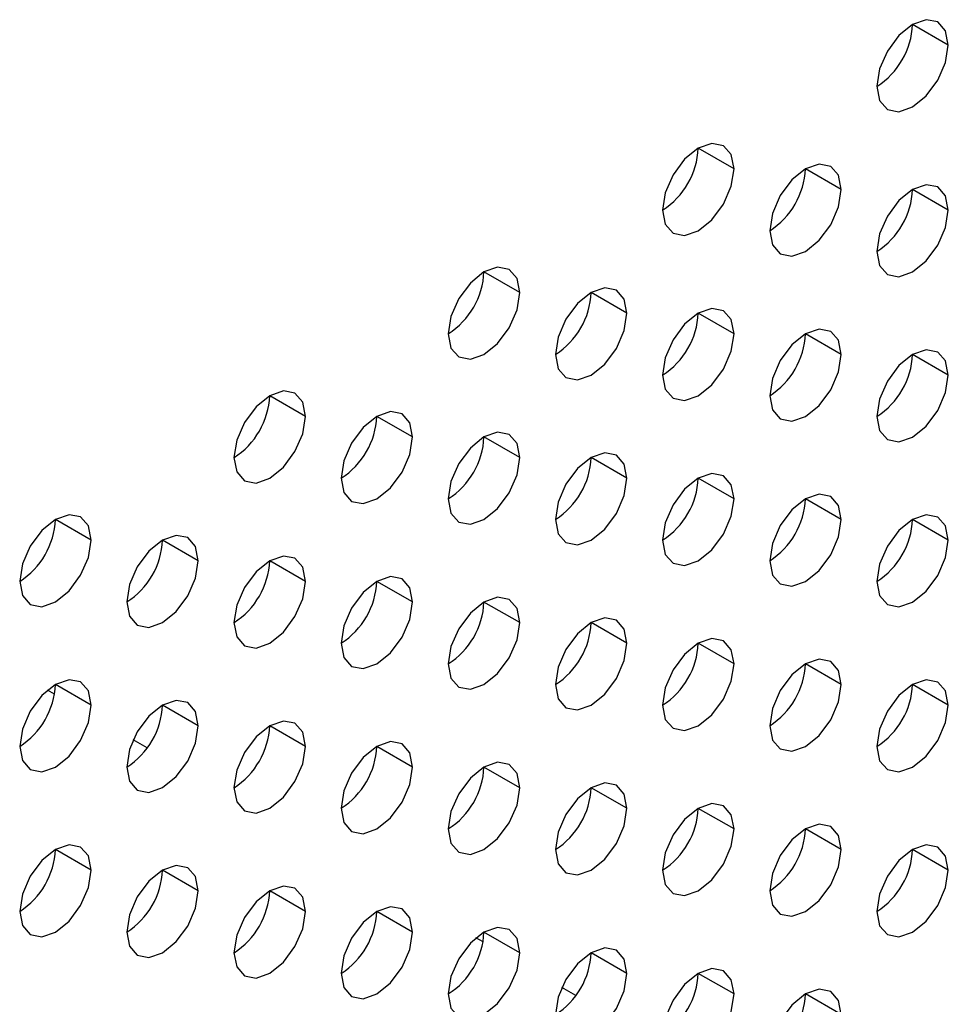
# Model space of a CAD drawing. Header units: millimetres. Extents: x 0 to 1118, y 0 to 864.
# Tile 231 of 256: x 967.55 to 969.39, y 681.24 to 683.19. Entities that reach past the tile are written whole.
import ezdxf

# ---------------------------------------------------------------- set-up
doc = ezdxf.new("R2010")
doc.units = ezdxf.units.MM

msp = doc.modelspace()

# ---------------------------------------------------------------- linework, layer by layer
at = {"color": 7, "linetype": 'Continuous', "lineweight": 25}
for p, q in [((969.3923, 683.1407), (969.3216, 683.1815)), ((968.968, 682.8958), (968.8973, 682.9366)), ((969.1802, 682.8549), (969.1094, 682.8957)), ((969.3923, 682.8141), (969.3216, 682.8549)), ((968.5438, 682.6508), (968.473, 682.6917)), ((968.7559, 682.61), (968.6852, 682.6508)), ((968.968, 682.5692), (968.8973, 682.61)), ((969.1802, 682.5283), (969.1094, 682.5691)), ((969.3923, 682.4875), (969.3216, 682.5283)), ((968.1195, 682.4059), (968.0488, 682.4467)), ((968.3316, 682.3651), (968.2609, 682.4059)), ((968.5438, 682.3242), (968.473, 682.3651)), ((968.7559, 682.2834), (968.6852, 682.3242)), ((968.968, 682.2425), (968.8973, 682.2834)), ((969.1802, 682.2017), (969.1094, 682.2425)), ((967.6952, 682.161), (967.6245, 682.2018)), ((969.3923, 682.1608), (969.3216, 682.2017)), ((967.9074, 682.1202), (967.8366, 682.161)), ((968.1195, 682.0793), (968.0488, 682.1201)), ((968.3316, 682.0385), (968.2609, 682.0793)), ((968.5438, 681.9976), (968.473, 682.0384)), ((968.7559, 681.9568), (968.6852, 681.9976)), ((968.968, 681.9159), (968.8973, 681.9567)), ((969.1802, 681.8751), (969.1094, 681.9159)), ((967.6952, 681.8344), (967.6245, 681.8752)), ((969.3923, 681.8342), (969.3216, 681.875)), ((967.6227, 681.8558), (967.6086, 681.8639)), ((967.9074, 681.7935), (967.8366, 681.8344)), ((968.1195, 681.7527), (968.0488, 681.7935)), ((967.8063, 681.7498), (967.7786, 681.7658)), ((968.3316, 681.7118), (968.2609, 681.7527)), ((968.5438, 681.671), (968.473, 681.7118)), ((968.7559, 681.6302), (968.6852, 681.671)), ((968.968, 681.5893), (968.8973, 681.6301)), ((969.1802, 681.5485), (969.1094, 681.5893)), ((967.6952, 681.5078), (967.6245, 681.5486)), ((969.3923, 681.5076), (969.3216, 681.5484)), ((967.9074, 681.4669), (967.8366, 681.5077)), ((968.1195, 681.4261), (968.0488, 681.4669)), ((968.3316, 681.3852), (968.2609, 681.426)), ((968.5438, 681.3444), (968.473, 681.3852)), ((968.4712, 681.3658), (968.4571, 681.3739)), ((968.7559, 681.3035), (968.6852, 681.3444)), ((968.968, 681.2627), (968.8973, 681.3035)), ((968.6548, 681.2598), (968.6271, 681.2758)), ((969.1802, 681.2218), (969.1094, 681.2627))]:
    msp.add_line(p, q, dxfattribs=at)
at = {"color": 7, "linetype": 'Continuous', "lineweight": 25, "flags": 128}
for points in [[(969.3923, 683.1407), (969.3869, 683.1688), (969.3716, 683.1865), (969.3486, 683.1909), (969.3216, 683.1815), (969.2945, 683.1597), (969.2716, 683.1287), (969.2562, 683.0934), (969.2509, 683.0591)], [(969.2509, 683.0591), (969.2562, 683.0309), (969.2716, 683.0133), (969.2945, 683.0088), (969.3216, 683.0182), (969.3486, 683.0401), (969.3716, 683.071), (969.3869, 683.1063), (969.3923, 683.1407)], [(968.968, 682.8958), (968.9626, 682.9239), (968.9473, 682.9416), (968.9244, 682.946), (968.8973, 682.9366), (968.8702, 682.9148), (968.8473, 682.8838), (968.832, 682.8485), (968.8266, 682.8141)], [(969.1802, 682.8549), (969.1748, 682.8831), (969.1594, 682.9007), (969.1365, 682.9052), (969.1094, 682.8958), (969.0824, 682.8739), (969.0594, 682.843), (969.0441, 682.8076), (969.0387, 682.7733)], [(968.8266, 682.8141), (968.832, 682.786), (968.8473, 682.7683), (968.8702, 682.7639), (968.8973, 682.7733), (968.9244, 682.7951), (968.9473, 682.8261), (968.9626, 682.8614), (968.968, 682.8958)], [(969.3923, 682.8141), (969.3869, 682.8422), (969.3716, 682.8599), (969.3486, 682.8643), (969.3216, 682.8549), (969.2945, 682.8331), (969.2716, 682.8021), (969.2562, 682.7668), (969.2509, 682.7324)], [(969.0387, 682.7733), (969.0441, 682.7451), (969.0594, 682.7275), (969.0824, 682.723), (969.1094, 682.7324), (969.1365, 682.7543), (969.1594, 682.7852), (969.1748, 682.8206), (969.1802, 682.8549)], [(969.2509, 682.7324), (969.2562, 682.7043), (969.2716, 682.6867), (969.2945, 682.6822), (969.3216, 682.6916), (969.3486, 682.7134), (969.3716, 682.7444), (969.3869, 682.7797), (969.3923, 682.8141)], [(968.5438, 682.6508), (968.5384, 682.679), (968.523, 682.6966), (968.5001, 682.7011), (968.473, 682.6917), (968.446, 682.6698), (968.423, 682.6389), (968.4077, 682.6036), (968.4023, 682.5692)], [(968.4023, 682.5692), (968.4077, 682.5411), (968.423, 682.5234), (968.446, 682.519), (968.473, 682.5284), (968.5001, 682.5502), (968.523, 682.5812), (968.5384, 682.6165), (968.5438, 682.6508)], [(968.7559, 682.61), (968.7505, 682.6381), (968.7352, 682.6558), (968.7122, 682.6602), (968.6852, 682.6508), (968.6581, 682.629), (968.6352, 682.5981), (968.6198, 682.5627), (968.6145, 682.5284)], [(968.6145, 682.5284), (968.6198, 682.5002), (968.6352, 682.4826), (968.6581, 682.4781), (968.6852, 682.4875), (968.7122, 682.5094), (968.7352, 682.5403), (968.7505, 682.5756), (968.7559, 682.61)], [(968.968, 682.5692), (968.9626, 682.5973), (968.9473, 682.6149), (968.9244, 682.6194), (968.8973, 682.61), (968.8702, 682.5882), (968.8473, 682.5572), (968.832, 682.5219), (968.8266, 682.4875)], [(969.1802, 682.5283), (969.1748, 682.5564), (969.1594, 682.5741), (969.1365, 682.5785), (969.1094, 682.5691), (969.0824, 682.5473), (969.0594, 682.5164), (969.0441, 682.481), (969.0387, 682.4467)], [(968.8266, 682.4875), (968.832, 682.4594), (968.8473, 682.4417), (968.8702, 682.4373), (968.8973, 682.4467), (968.9244, 682.4685), (968.9473, 682.4995), (968.9626, 682.5348), (968.968, 682.5692)], [(969.3923, 682.4875), (969.3869, 682.5156), (969.3716, 682.5332), (969.3486, 682.5377), (969.3216, 682.5283), (969.2945, 682.5065), (969.2716, 682.4755), (969.2562, 682.4402), (969.2509, 682.4058)], [(969.0387, 682.4467), (969.0441, 682.4185), (969.0594, 682.4009), (969.0824, 682.3964), (969.1094, 682.4058), (969.1365, 682.4277), (969.1594, 682.4586), (969.1748, 682.494), (969.1802, 682.5283)], [(969.2509, 682.4058), (969.2562, 682.3777), (969.2716, 682.36), (969.2945, 682.3556), (969.3216, 682.365), (969.3486, 682.3868), (969.3716, 682.4178), (969.3869, 682.4531), (969.3923, 682.4875)], [(968.1195, 682.4059), (968.1141, 682.4341), (968.0988, 682.4517), (968.0758, 682.4562), (968.0488, 682.4468), (968.0217, 682.4249), (967.9988, 682.394), (967.9835, 682.3586), (967.9781, 682.3243)], [(968.3316, 682.3651), (968.3262, 682.3932), (968.3109, 682.4109), (968.288, 682.4153), (968.2609, 682.4059), (968.2339, 682.3841), (968.2109, 682.3531), (968.1956, 682.3178), (968.1902, 682.2834)], [(967.9781, 682.3243), (967.9835, 682.2961), (967.9988, 682.2785), (968.0217, 682.274), (968.0488, 682.2835), (968.0758, 682.3053), (968.0988, 682.3362), (968.1141, 682.3716), (968.1195, 682.4059)], [(968.1902, 682.2834), (968.1956, 682.2553), (968.2109, 682.2377), (968.2339, 682.2332), (968.2609, 682.2426), (968.288, 682.2644), (968.3109, 682.2954), (968.3262, 682.3307), (968.3316, 682.3651)], [(968.5438, 682.3242), (968.5384, 682.3524), (968.523, 682.37), (968.5001, 682.3745), (968.473, 682.3651), (968.446, 682.3432), (968.423, 682.3123), (968.4077, 682.2769), (968.4023, 682.2426)], [(968.4023, 682.2426), (968.4077, 682.2145), (968.423, 682.1968), (968.446, 682.1924), (968.473, 682.2018), (968.5001, 682.2236), (968.523, 682.2545), (968.5384, 682.2899), (968.5438, 682.3242)], [(968.7559, 682.2834), (968.7505, 682.3115), (968.7352, 682.3292), (968.7122, 682.3336), (968.6852, 682.3242), (968.6581, 682.3024), (968.6352, 682.2714), (968.6198, 682.2361), (968.6145, 682.2017)], [(968.6145, 682.2017), (968.6198, 682.1736), (968.6352, 682.156), (968.6581, 682.1515), (968.6852, 682.1609), (968.7122, 682.1827), (968.7352, 682.2137), (968.7505, 682.249), (968.7559, 682.2834)], [(968.968, 682.2425), (968.9626, 682.2707), (968.9473, 682.2883), (968.9244, 682.2928), (968.8973, 682.2834), (968.8702, 682.2615), (968.8473, 682.2306), (968.832, 682.1953), (968.8266, 682.1609)], [(968.8266, 682.1609), (968.832, 682.1328), (968.8473, 682.1151), (968.8702, 682.1107), (968.8973, 682.1201), (968.9244, 682.1419), (968.9473, 682.1728), (968.9626, 682.2082), (968.968, 682.2425)], [(969.1802, 682.2017), (969.1748, 682.2298), (969.1594, 682.2475), (969.1365, 682.2519), (969.1094, 682.2425), (969.0824, 682.2207), (969.0594, 682.1897), (969.0441, 682.1544), (969.0387, 682.12)], [(967.6952, 682.161), (967.6898, 682.1891), (967.6745, 682.2068), (967.6516, 682.2112), (967.6245, 682.2018), (967.5975, 682.18), (967.5745, 682.1491), (967.5592, 682.1137), (967.5538, 682.0794)], [(969.0387, 682.12), (969.0441, 682.0919), (969.0594, 682.0743), (969.0824, 682.0698), (969.1094, 682.0792), (969.1365, 682.1011), (969.1594, 682.132), (969.1748, 682.1673), (969.1802, 682.2017)], [(969.3923, 682.1608), (969.3869, 682.189), (969.3716, 682.2066), (969.3486, 682.2111), (969.3216, 682.2017), (969.2945, 682.1798), (969.2716, 682.1489), (969.2562, 682.1136), (969.2509, 682.0792)], [(967.5538, 682.0794), (967.5592, 682.0512), (967.5745, 682.0336), (967.5975, 682.0291), (967.6245, 682.0385), (967.6516, 682.0604), (967.6745, 682.0913), (967.6898, 682.1266), (967.6952, 682.161)], [(967.9074, 682.1202), (967.902, 682.1483), (967.8866, 682.1659), (967.8637, 682.1704), (967.8366, 682.161), (967.8096, 682.1392), (967.7866, 682.1082), (967.7713, 682.0729), (967.7659, 682.0385)], [(969.2509, 682.0792), (969.2562, 682.0511), (969.2716, 682.0334), (969.2945, 682.029), (969.3216, 682.0384), (969.3486, 682.0602), (969.3716, 682.0911), (969.3869, 682.1265), (969.3923, 682.1608)], [(968.1195, 682.0793), (968.1141, 682.1074), (968.0988, 682.1251), (968.0758, 682.1295), (968.0488, 682.1201), (968.0217, 682.0983), (967.9988, 682.0674), (967.9835, 682.032), (967.9781, 681.9977)], [(967.7659, 682.0385), (967.7713, 682.0104), (967.7866, 681.9927), (967.8096, 681.9883), (967.8366, 681.9977), (967.8637, 682.0195), (967.8866, 682.0505), (967.902, 682.0858), (967.9074, 682.1202)], [(968.3316, 682.0385), (968.3262, 682.0666), (968.3109, 682.0842), (968.288, 682.0887), (968.2609, 682.0793), (968.2339, 682.0575), (968.2109, 682.0265), (968.1956, 681.9912), (968.1902, 681.9568)], [(967.9781, 681.9977), (967.9835, 681.9695), (967.9988, 681.9519), (968.0217, 681.9474), (968.0488, 681.9568), (968.0758, 681.9787), (968.0988, 682.0096), (968.1141, 682.045), (968.1195, 682.0793)], [(968.5438, 681.9976), (968.5384, 682.0258), (968.523, 682.0434), (968.5001, 682.0479), (968.473, 682.0384), (968.446, 682.0166), (968.423, 681.9857), (968.4077, 681.9503), (968.4023, 681.916)], [(968.1902, 681.9568), (968.1956, 681.9287), (968.2109, 681.911), (968.2339, 681.9066), (968.2609, 681.916), (968.288, 681.9378), (968.3109, 681.9688), (968.3262, 682.0041), (968.3316, 682.0385)], [(968.7559, 681.9568), (968.7505, 681.9849), (968.7352, 682.0026), (968.7122, 682.007), (968.6852, 681.9976), (968.6581, 681.9758), (968.6352, 681.9448), (968.6198, 681.9095), (968.6145, 681.8751)], [(968.4023, 681.916), (968.4077, 681.8878), (968.423, 681.8702), (968.446, 681.8657), (968.473, 681.8751), (968.5001, 681.897), (968.523, 681.9279), (968.5384, 681.9633), (968.5438, 681.9976)], [(968.968, 681.9159), (968.9626, 681.9441), (968.9473, 681.9617), (968.9244, 681.9662), (968.8973, 681.9568), (968.8702, 681.9349), (968.8473, 681.904), (968.832, 681.8686), (968.8266, 681.8343)], [(968.6145, 681.8751), (968.6198, 681.847), (968.6352, 681.8293), (968.6581, 681.8249), (968.6852, 681.8343), (968.7122, 681.8561), (968.7352, 681.8871), (968.7505, 681.9224), (968.7559, 681.9568)], [(968.8266, 681.8343), (968.832, 681.8061), (968.8473, 681.7885), (968.8702, 681.784), (968.8973, 681.7934), (968.9244, 681.8153), (968.9473, 681.8462), (968.9626, 681.8816), (968.968, 681.9159)], [(969.1802, 681.8751), (969.1748, 681.9032), (969.1594, 681.9209), (969.1365, 681.9253), (969.1094, 681.9159), (969.0824, 681.8941), (969.0594, 681.8631), (969.0441, 681.8278), (969.0387, 681.7934)], [(967.6952, 681.8344), (967.6898, 681.8625), (967.6745, 681.8802), (967.6516, 681.8846), (967.6245, 681.8752), (967.5975, 681.8534), (967.5745, 681.8224), (967.5592, 681.7871), (967.5538, 681.7527)], [(969.0387, 681.7934), (969.0441, 681.7653), (969.0594, 681.7477), (969.0824, 681.7432), (969.1094, 681.7526), (969.1365, 681.7744), (969.1594, 681.8054), (969.1748, 681.8407), (969.1802, 681.8751)], [(969.3923, 681.8342), (969.3869, 681.8624), (969.3716, 681.88), (969.3486, 681.8845), (969.3216, 681.8751), (969.2945, 681.8532), (969.2716, 681.8223), (969.2562, 681.7869), (969.2509, 681.7526)], [(967.5538, 681.7527), (967.5592, 681.7246), (967.5745, 681.707), (967.5975, 681.7025), (967.6245, 681.7119), (967.6516, 681.7337), (967.6745, 681.7647), (967.6898, 681.8), (967.6952, 681.8344)], [(967.9074, 681.7935), (967.902, 681.8217), (967.8866, 681.8393), (967.8637, 681.8438), (967.8366, 681.8344), (967.8096, 681.8125), (967.7866, 681.7816), (967.7713, 681.7463), (967.7659, 681.7119)], [(969.2509, 681.7526), (969.2562, 681.7244), (969.2716, 681.7068), (969.2945, 681.7023), (969.3216, 681.7118), (969.3486, 681.7336), (969.3716, 681.7645), (969.3869, 681.7999), (969.3923, 681.8342)], [(967.7659, 681.7119), (967.7713, 681.6838), (967.7866, 681.6661), (967.8096, 681.6617), (967.8366, 681.6711), (967.8637, 681.6929), (967.8866, 681.7238), (967.902, 681.7592), (967.9074, 681.7935)], [(968.1195, 681.7527), (968.1141, 681.7808), (968.0988, 681.7985), (968.0758, 681.8029), (968.0488, 681.7935), (968.0217, 681.7717), (967.9988, 681.7407), (967.9835, 681.7054), (967.9781, 681.6711)], [(967.9781, 681.6711), (967.9835, 681.6429), (967.9988, 681.6253), (968.0217, 681.6208), (968.0488, 681.6302), (968.0758, 681.6521), (968.0988, 681.683), (968.1141, 681.7183), (968.1195, 681.7527)], [(968.3316, 681.7118), (968.3262, 681.74), (968.3109, 681.7576), (968.288, 681.7621), (968.2609, 681.7527), (968.2339, 681.7308), (968.2109, 681.6999), (968.1956, 681.6646), (968.1902, 681.6302)], [(968.5438, 681.671), (968.5384, 681.6991), (968.523, 681.7168), (968.5001, 681.7212), (968.473, 681.7118), (968.446, 681.69), (968.423, 681.6591), (968.4077, 681.6237), (968.4023, 681.5894)], [(968.1902, 681.6302), (968.1956, 681.6021), (968.2109, 681.5844), (968.2339, 681.58), (968.2609, 681.5894), (968.288, 681.6112), (968.3109, 681.6422), (968.3262, 681.6775), (968.3316, 681.7118)], [(968.7559, 681.6302), (968.7505, 681.6583), (968.7352, 681.6759), (968.7122, 681.6804), (968.6852, 681.671), (968.6581, 681.6491), (968.6352, 681.6182), (968.6198, 681.5829), (968.6145, 681.5485)], [(968.4023, 681.5894), (968.4077, 681.5612), (968.423, 681.5436), (968.446, 681.5391), (968.473, 681.5485), (968.5001, 681.5704), (968.523, 681.6013), (968.5384, 681.6366), (968.5438, 681.671)], [(968.968, 681.5893), (968.9626, 681.6174), (968.9473, 681.6351), (968.9244, 681.6395), (968.8973, 681.6301), (968.8702, 681.6083), (968.8473, 681.5774), (968.832, 681.542), (968.8266, 681.5077)], [(968.6145, 681.5485), (968.6198, 681.5204), (968.6352, 681.5027), (968.6581, 681.4983), (968.6852, 681.5077), (968.7122, 681.5295), (968.7352, 681.5605), (968.7505, 681.5958), (968.7559, 681.6302)], [(969.1802, 681.5485), (969.1748, 681.5766), (969.1594, 681.5942), (969.1365, 681.5987), (969.1094, 681.5893), (969.0824, 681.5675), (969.0594, 681.5365), (969.0441, 681.5012), (969.0387, 681.4668)], [(968.8266, 681.5077), (968.832, 681.4795), (968.8473, 681.4619), (968.8702, 681.4574), (968.8973, 681.4668), (968.9244, 681.4887), (968.9473, 681.5196), (968.9626, 681.555), (968.968, 681.5893)], [(967.6952, 681.5078), (967.6898, 681.5359), (967.6745, 681.5536), (967.6516, 681.558), (967.6245, 681.5486), (967.5975, 681.5268), (967.5745, 681.4958), (967.5592, 681.4605), (967.5538, 681.4261)], [(969.3923, 681.5076), (969.3869, 681.5358), (969.3716, 681.5534), (969.3486, 681.5579), (969.3216, 681.5484), (969.2945, 681.5266), (969.2716, 681.4957), (969.2562, 681.4603), (969.2509, 681.426)], [(969.0387, 681.4668), (969.0441, 681.4387), (969.0594, 681.421), (969.0824, 681.4166), (969.1094, 681.426), (969.1365, 681.4478), (969.1594, 681.4788), (969.1748, 681.5141), (969.1802, 681.5485)], [(967.5538, 681.4261), (967.5592, 681.398), (967.5745, 681.3803), (967.5975, 681.3759), (967.6245, 681.3853), (967.6516, 681.4071), (967.6745, 681.4381), (967.6898, 681.4734), (967.6952, 681.5078)], [(967.9074, 681.4669), (967.902, 681.4951), (967.8866, 681.5127), (967.8637, 681.5172), (967.8366, 681.5078), (967.8096, 681.4859), (967.7866, 681.455), (967.7713, 681.4196), (967.7659, 681.3853)], [(969.2509, 681.426), (969.2562, 681.3978), (969.2716, 681.3802), (969.2945, 681.3757), (969.3216, 681.3851), (969.3486, 681.407), (969.3716, 681.4379), (969.3869, 681.4733), (969.3923, 681.5076)], [(967.7659, 681.3853), (967.7713, 681.3571), (967.7866, 681.3395), (967.8096, 681.335), (967.8366, 681.3444), (967.8637, 681.3663), (967.8866, 681.3972), (967.902, 681.4326), (967.9074, 681.4669)], [(968.1195, 681.4261), (968.1141, 681.4542), (968.0988, 681.4719), (968.0758, 681.4763), (968.0488, 681.4669), (968.0217, 681.4451), (967.9988, 681.4141), (967.9835, 681.3788), (967.9781, 681.3444)], [(967.9781, 681.3444), (967.9835, 681.3163), (967.9988, 681.2987), (968.0217, 681.2942), (968.0488, 681.3036), (968.0758, 681.3254), (968.0988, 681.3564), (968.1141, 681.3917), (968.1195, 681.4261)], [(968.3316, 681.3852), (968.3262, 681.4134), (968.3109, 681.431), (968.288, 681.4355), (968.2609, 681.4261), (968.2339, 681.4042), (968.2109, 681.3733), (968.1956, 681.3379), (968.1902, 681.3036)], [(968.1902, 681.3036), (968.1956, 681.2754), (968.2109, 681.2578), (968.2339, 681.2533), (968.2609, 681.2628), (968.288, 681.2846), (968.3109, 681.3155), (968.3262, 681.3509), (968.3316, 681.3852)], [(968.5438, 681.3444), (968.5384, 681.3725), (968.523, 681.3902), (968.5001, 681.3946), (968.473, 681.3852), (968.446, 681.3634), (968.423, 681.3324), (968.4077, 681.2971), (968.4023, 681.2627)], [(968.4023, 681.2627), (968.4077, 681.2346), (968.423, 681.217), (968.446, 681.2125), (968.473, 681.2219), (968.5001, 681.2437), (968.523, 681.2747), (968.5384, 681.31), (968.5438, 681.3444)], [(968.7559, 681.3035), (968.7505, 681.3317), (968.7352, 681.3493), (968.7122, 681.3538), (968.6852, 681.3444), (968.6581, 681.3225), (968.6352, 681.2916), (968.6198, 681.2562), (968.6145, 681.2219)], [(968.6145, 681.2219), (968.6198, 681.1938), (968.6352, 681.1761), (968.6581, 681.1717), (968.6852, 681.1811), (968.7122, 681.2029), (968.7352, 681.2338), (968.7505, 681.2692), (968.7559, 681.3035)], [(968.968, 681.2627), (968.9626, 681.2908), (968.9473, 681.3085), (968.9244, 681.3129), (968.8973, 681.3035), (968.8702, 681.2817), (968.8473, 681.2507), (968.832, 681.2154), (968.8266, 681.181)], [(969.1802, 681.2218), (969.1748, 681.25), (969.1594, 681.2676), (969.1365, 681.2721), (969.1094, 681.2627), (969.0824, 681.2408), (969.0594, 681.2099), (969.0441, 681.1746), (969.0387, 681.1402)], [(968.8266, 681.181), (968.832, 681.1529), (968.8473, 681.1353), (968.8702, 681.1308), (968.8973, 681.1402), (968.9244, 681.1621), (968.9473, 681.193), (968.9626, 681.2283), (968.968, 681.2627)]]:
    msp.add_lwpolyline(points, dxfattribs=at)
at = {"color": 7, "linetype": 'Continuous', "lineweight": 25}
for centre in [(969.1681, 683.1885), (968.7438, 682.9436), (968.9559, 682.9027), (969.1681, 682.8619), (968.3195, 682.6987), (968.5317, 682.6578), (968.7438, 682.617), (968.9559, 682.5761), (969.1681, 682.5353), (967.8953, 682.4537), (968.1074, 682.4129), (968.3195, 682.372), (968.5317, 682.3312), (968.7438, 682.2903), (968.9559, 682.2495), (967.471, 682.2088), (969.1681, 682.2087), (967.6831, 682.168), (967.8953, 682.1271), (968.1074, 682.0863), (968.3195, 682.0454), (968.5317, 682.0046), (968.7438, 681.9637), (968.9559, 681.9229), (967.471, 681.8822), (969.1681, 681.882), (967.6831, 681.8413), (967.8953, 681.8005), (968.1074, 681.7597), (968.3195, 681.7188), (968.5317, 681.678), (968.7438, 681.6371), (968.9559, 681.5963), (967.471, 681.5556), (969.1681, 681.5554), (967.6831, 681.5147), (967.8953, 681.4739), (968.1074, 681.433), (968.3195, 681.3922), (968.5317, 681.3513), (968.7438, 681.3105), (968.9559, 681.2696)]:
    msp.add_arc(centre, 0.1537, 302.6055, 357.3945, dxfattribs=at)

doc.saveas('drawing.dxf')
